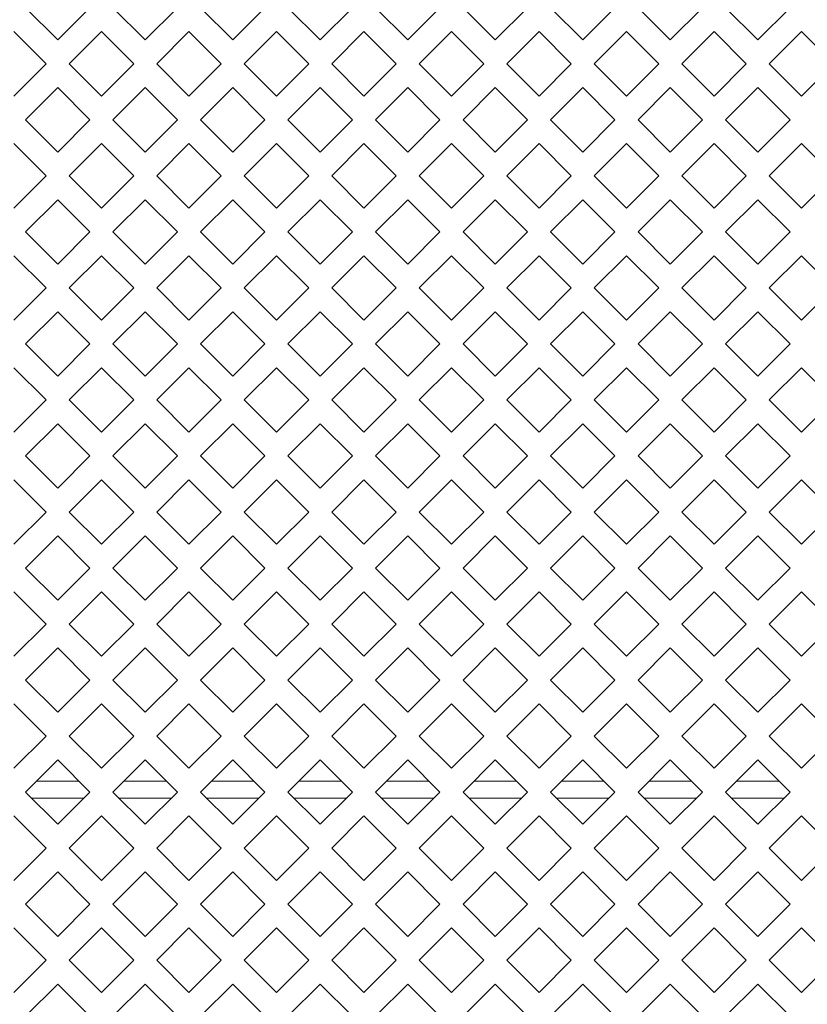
# Model space of a CAD drawing. Header units: millimetres. Extents: x 38 to 253, y 25 to 200.
# Tile 26 of 71: x 55.28 to 61.04, y 112.19 to 119.4. Entities that reach past the tile are written whole.
import ezdxf

# ---------------------------------------------------------------- set-up
doc = ezdxf.new("R2010")
doc.units = ezdxf.units.MM

msp = doc.modelspace()

# ---------------------------------------------------------------- linework, layer by layer
at = {"color": 7, "linetype": 'Continuous', "lineweight": 15}
for p, q in [((55.55424, 119.24718), (55.31854, 119.48288)), ((55.78994, 119.48288), (55.55424, 119.24718)), ((56.19424, 119.24718), (55.95854, 119.48288)), ((56.42994, 119.48288), (56.19424, 119.24718)), ((56.83424, 119.24718), (56.59854, 119.48288)), ((57.06994, 119.48288), (56.83424, 119.24718)), ((57.47424, 119.24718), (57.23854, 119.48288)), ((57.70994, 119.48288), (57.47424, 119.24718)), ((58.11424, 119.24718), (57.87854, 119.48288)), ((58.34994, 119.48288), (58.11424, 119.24718)), ((58.75424, 119.24718), (58.51854, 119.48288)), ((58.98994, 119.48288), (58.75424, 119.24718)), ((59.39424, 119.24718), (59.15854, 119.48288)), ((59.62994, 119.48288), (59.39424, 119.24718)), ((60.03424, 119.24718), (59.79854, 119.48288)), ((60.26994, 119.48288), (60.03424, 119.24718)), ((60.67424, 119.24718), (60.43854, 119.48288)), ((60.90994, 119.48288), (60.67424, 119.24718)), ((55.23424, 119.30858), (55.46994, 119.07288)), ((55.63854, 119.07288), (55.87424, 119.30858)), ((55.87424, 119.30858), (56.10994, 119.07288)), ((56.27854, 119.07288), (56.51424, 119.30858)), ((56.51424, 119.30858), (56.74994, 119.07288)), ((56.91854, 119.07288), (57.15424, 119.30858)), ((57.15424, 119.30858), (57.38994, 119.07288)), ((57.55854, 119.07288), (57.79424, 119.30858)), ((57.79424, 119.30858), (58.02994, 119.07288)), ((58.19854, 119.07288), (58.43424, 119.30858)), ((58.43424, 119.30858), (58.66994, 119.07288)), ((58.83854, 119.07288), (59.07424, 119.30858)), ((59.07424, 119.30858), (59.30994, 119.07288)), ((59.47854, 119.07288), (59.71424, 119.30858)), ((59.71424, 119.30858), (59.94994, 119.07288)), ((60.11854, 119.07288), (60.35424, 119.30858)), ((60.35424, 119.30858), (60.58994, 119.07288)), ((60.75854, 119.07288), (60.99424, 119.30858)), ((60.99424, 119.30858), (61.22994, 119.07288)), ((55.46994, 119.07288), (55.23424, 118.83718)), ((55.87424, 118.83718), (55.63854, 119.07288)), ((56.10994, 119.07288), (55.87424, 118.83718)), ((56.51424, 118.83718), (56.27854, 119.07288)), ((56.74994, 119.07288), (56.51424, 118.83718)), ((57.15424, 118.83718), (56.91854, 119.07288)), ((57.38994, 119.07288), (57.15424, 118.83718)), ((57.79424, 118.83718), (57.55854, 119.07288)), ((58.02994, 119.07288), (57.79424, 118.83718)), ((58.43424, 118.83718), (58.19854, 119.07288)), ((58.66994, 119.07288), (58.43424, 118.83718)), ((59.07424, 118.83718), (58.83854, 119.07288)), ((59.30994, 119.07288), (59.07424, 118.83718)), ((59.71424, 118.83718), (59.47854, 119.07288)), ((59.94994, 119.07288), (59.71424, 118.83718)), ((60.35424, 118.83718), (60.11854, 119.07288)), ((60.58994, 119.07288), (60.35424, 118.83718)), ((60.99424, 118.83718), (60.75854, 119.07288)), ((61.22994, 119.07288), (60.99424, 118.83718)), ((55.31854, 118.66288), (55.55424, 118.89858)), ((55.55424, 118.89858), (55.78994, 118.66288)), ((55.95854, 118.66288), (56.19424, 118.89858)), ((56.19424, 118.89858), (56.42994, 118.66288)), ((56.59854, 118.66288), (56.83424, 118.89858)), ((56.83424, 118.89858), (57.06994, 118.66288)), ((57.23854, 118.66288), (57.47424, 118.89858)), ((57.47424, 118.89858), (57.70994, 118.66288)), ((57.87854, 118.66288), (58.11424, 118.89858)), ((58.11424, 118.89858), (58.34994, 118.66288)), ((58.51854, 118.66288), (58.75424, 118.89858)), ((58.75424, 118.89858), (58.98994, 118.66288)), ((59.15854, 118.66288), (59.39424, 118.89858)), ((59.39424, 118.89858), (59.62994, 118.66288)), ((59.79854, 118.66288), (60.03424, 118.89858)), ((60.03424, 118.89858), (60.26994, 118.66288)), ((60.43854, 118.66288), (60.67424, 118.89858)), ((60.67424, 118.89858), (60.90994, 118.66288)), ((55.55424, 118.42718), (55.31854, 118.66288)), ((55.78994, 118.66288), (55.55424, 118.42718)), ((56.19424, 118.42718), (55.95854, 118.66288)), ((56.42994, 118.66288), (56.19424, 118.42718)), ((56.83424, 118.42718), (56.59854, 118.66288)), ((57.06994, 118.66288), (56.83424, 118.42718)), ((57.47424, 118.42718), (57.23854, 118.66288)), ((57.70994, 118.66288), (57.47424, 118.42718)), ((58.11424, 118.42718), (57.87854, 118.66288)), ((58.34994, 118.66288), (58.11424, 118.42718)), ((58.75424, 118.42718), (58.51854, 118.66288)), ((58.98994, 118.66288), (58.75424, 118.42718)), ((59.39424, 118.42718), (59.15854, 118.66288)), ((59.62994, 118.66288), (59.39424, 118.42718)), ((60.03424, 118.42718), (59.79854, 118.66288)), ((60.26994, 118.66288), (60.03424, 118.42718)), ((60.67424, 118.42718), (60.43854, 118.66288)), ((60.90994, 118.66288), (60.67424, 118.42718)), ((55.23424, 118.48858), (55.46994, 118.25288)), ((55.63854, 118.25288), (55.87424, 118.48858)), ((55.87424, 118.48858), (56.10994, 118.25288)), ((56.27854, 118.25288), (56.51424, 118.48858)), ((56.51424, 118.48858), (56.74994, 118.25288)), ((56.91854, 118.25288), (57.15424, 118.48858)), ((57.15424, 118.48858), (57.38994, 118.25288)), ((57.55854, 118.25288), (57.79424, 118.48858)), ((57.79424, 118.48858), (58.02994, 118.25288)), ((58.19854, 118.25288), (58.43424, 118.48858)), ((58.43424, 118.48858), (58.66994, 118.25288)), ((58.83854, 118.25288), (59.07424, 118.48858)), ((59.07424, 118.48858), (59.30994, 118.25288)), ((59.47854, 118.25288), (59.71424, 118.48858)), ((59.71424, 118.48858), (59.94994, 118.25288)), ((60.11854, 118.25288), (60.35424, 118.48858)), ((60.35424, 118.48858), (60.58994, 118.25288)), ((60.75854, 118.25288), (60.99424, 118.48858)), ((60.99424, 118.48858), (61.22994, 118.25288)), ((55.46994, 118.25288), (55.23424, 118.01718)), ((55.87424, 118.01718), (55.63854, 118.25288)), ((56.10994, 118.25288), (55.87424, 118.01718)), ((56.51424, 118.01718), (56.27854, 118.25288)), ((56.74994, 118.25288), (56.51424, 118.01718)), ((57.15424, 118.01718), (56.91854, 118.25288)), ((57.38994, 118.25288), (57.15424, 118.01718)), ((57.79424, 118.01718), (57.55854, 118.25288)), ((58.02994, 118.25288), (57.79424, 118.01718)), ((58.43424, 118.01718), (58.19854, 118.25288)), ((58.66994, 118.25288), (58.43424, 118.01718)), ((59.07424, 118.01718), (58.83854, 118.25288)), ((59.30994, 118.25288), (59.07424, 118.01718)), ((59.71424, 118.01718), (59.47854, 118.25288)), ((59.94994, 118.25288), (59.71424, 118.01718)), ((60.35424, 118.01718), (60.11854, 118.25288)), ((60.58994, 118.25288), (60.35424, 118.01718)), ((60.99424, 118.01718), (60.75854, 118.25288)), ((61.22994, 118.25288), (60.99424, 118.01718)), ((55.31854, 117.84288), (55.55424, 118.07858)), ((55.55424, 118.07858), (55.78994, 117.84288)), ((55.95854, 117.84288), (56.19424, 118.07858)), ((56.19424, 118.07858), (56.42994, 117.84288)), ((56.59854, 117.84288), (56.83424, 118.07858)), ((56.83424, 118.07858), (57.06994, 117.84288)), ((57.23854, 117.84288), (57.47424, 118.07858)), ((57.47424, 118.07858), (57.70994, 117.84288)), ((57.87854, 117.84288), (58.11424, 118.07858)), ((58.11424, 118.07858), (58.34994, 117.84288)), ((58.51854, 117.84288), (58.75424, 118.07858)), ((58.75424, 118.07858), (58.98994, 117.84288)), ((59.15854, 117.84288), (59.39424, 118.07858)), ((59.39424, 118.07858), (59.62994, 117.84288)), ((59.79854, 117.84288), (60.03424, 118.07858)), ((60.03424, 118.07858), (60.26994, 117.84288)), ((60.43854, 117.84288), (60.67424, 118.07858)), ((60.67424, 118.07858), (60.90994, 117.84288)), ((55.55424, 117.60718), (55.31854, 117.84288)), ((55.78994, 117.84288), (55.55424, 117.60718)), ((56.19424, 117.60718), (55.95854, 117.84288)), ((56.42994, 117.84288), (56.19424, 117.60718)), ((56.83424, 117.60718), (56.59854, 117.84288)), ((57.06994, 117.84288), (56.83424, 117.60718)), ((57.47424, 117.60718), (57.23854, 117.84288)), ((57.70994, 117.84288), (57.47424, 117.60718)), ((58.11424, 117.60718), (57.87854, 117.84288)), ((58.34994, 117.84288), (58.11424, 117.60718)), ((58.75424, 117.60718), (58.51854, 117.84288)), ((58.98994, 117.84288), (58.75424, 117.60718)), ((59.39424, 117.60718), (59.15854, 117.84288)), ((59.62994, 117.84288), (59.39424, 117.60718)), ((60.03424, 117.60718), (59.79854, 117.84288)), ((60.26994, 117.84288), (60.03424, 117.60718)), ((60.67424, 117.60718), (60.43854, 117.84288)), ((60.90994, 117.84288), (60.67424, 117.60718)), ((55.23424, 117.66858), (55.46994, 117.43288)), ((55.63854, 117.43288), (55.87424, 117.66858)), ((55.87424, 117.66858), (56.10994, 117.43288)), ((56.27854, 117.43288), (56.51424, 117.66858)), ((56.51424, 117.66858), (56.74994, 117.43288)), ((56.91854, 117.43288), (57.15424, 117.66858)), ((57.15424, 117.66858), (57.38994, 117.43288)), ((57.55854, 117.43288), (57.79424, 117.66858)), ((57.79424, 117.66858), (58.02994, 117.43288)), ((58.19854, 117.43288), (58.43424, 117.66858)), ((58.43424, 117.66858), (58.66994, 117.43288)), ((58.83854, 117.43288), (59.07424, 117.66858)), ((59.07424, 117.66858), (59.30994, 117.43288)), ((59.47854, 117.43288), (59.71424, 117.66858)), ((59.71424, 117.66858), (59.94994, 117.43288)), ((60.11854, 117.43288), (60.35424, 117.66858)), ((60.35424, 117.66858), (60.58994, 117.43288)), ((60.75854, 117.43288), (60.99424, 117.66858)), ((60.99424, 117.66858), (61.22994, 117.43288)), ((55.46994, 117.43288), (55.23424, 117.19718)), ((55.87424, 117.19718), (55.63854, 117.43288)), ((56.10994, 117.43288), (55.87424, 117.19718)), ((56.51424, 117.19718), (56.27854, 117.43288)), ((56.74994, 117.43288), (56.51424, 117.19718)), ((57.15424, 117.19718), (56.91854, 117.43288)), ((57.38994, 117.43288), (57.15424, 117.19718)), ((57.79424, 117.19718), (57.55854, 117.43288)), ((58.02994, 117.43288), (57.79424, 117.19718)), ((58.43424, 117.19718), (58.19854, 117.43288)), ((58.66994, 117.43288), (58.43424, 117.19718)), ((59.07424, 117.19718), (58.83854, 117.43288)), ((59.30994, 117.43288), (59.07424, 117.19718)), ((59.71424, 117.19718), (59.47854, 117.43288)), ((59.94994, 117.43288), (59.71424, 117.19718)), ((60.35424, 117.19718), (60.11854, 117.43288)), ((60.58994, 117.43288), (60.35424, 117.19718)), ((60.99424, 117.19718), (60.75854, 117.43288)), ((61.22994, 117.43288), (60.99424, 117.19718)), ((55.31854, 117.02288), (55.55424, 117.25858)), ((55.55424, 117.25858), (55.78994, 117.02288)), ((55.95854, 117.02288), (56.19424, 117.25858)), ((56.19424, 117.25858), (56.42994, 117.02288)), ((56.59854, 117.02288), (56.83424, 117.25858)), ((56.83424, 117.25858), (57.06994, 117.02288)), ((57.23854, 117.02288), (57.47424, 117.25858)), ((57.47424, 117.25858), (57.70994, 117.02288)), ((57.87854, 117.02288), (58.11424, 117.25858)), ((58.11424, 117.25858), (58.34994, 117.02288)), ((58.51854, 117.02288), (58.75424, 117.25858)), ((58.75424, 117.25858), (58.98994, 117.02288)), ((59.15854, 117.02288), (59.39424, 117.25858)), ((59.39424, 117.25858), (59.62994, 117.02288)), ((59.79854, 117.02288), (60.03424, 117.25858)), ((60.03424, 117.25858), (60.26994, 117.02288)), ((60.43854, 117.02288), (60.67424, 117.25858)), ((60.67424, 117.25858), (60.90994, 117.02288)), ((55.55424, 116.78718), (55.31854, 117.02288)), ((55.78994, 117.02288), (55.55424, 116.78718)), ((56.19424, 116.78718), (55.95854, 117.02288)), ((56.42994, 117.02288), (56.19424, 116.78718)), ((56.83424, 116.78718), (56.59854, 117.02288)), ((57.06994, 117.02288), (56.83424, 116.78718)), ((57.47424, 116.78718), (57.23854, 117.02288)), ((57.70994, 117.02288), (57.47424, 116.78718)), ((58.11424, 116.78718), (57.87854, 117.02288)), ((58.34994, 117.02288), (58.11424, 116.78718)), ((58.75424, 116.78718), (58.51854, 117.02288)), ((58.98994, 117.02288), (58.75424, 116.78718)), ((59.39424, 116.78718), (59.15854, 117.02288)), ((59.62994, 117.02288), (59.39424, 116.78718)), ((60.03424, 116.78718), (59.79854, 117.02288)), ((60.26994, 117.02288), (60.03424, 116.78718)), ((60.67424, 116.78718), (60.43854, 117.02288)), ((60.90994, 117.02288), (60.67424, 116.78718)), ((55.23424, 116.84858), (55.46994, 116.61288)), ((55.63854, 116.61288), (55.87424, 116.84858)), ((55.87424, 116.84858), (56.10994, 116.61288)), ((56.27854, 116.61288), (56.51424, 116.84858)), ((56.51424, 116.84858), (56.74994, 116.61288)), ((56.91854, 116.61288), (57.15424, 116.84858)), ((57.15424, 116.84858), (57.38994, 116.61288)), ((57.55854, 116.61288), (57.79424, 116.84858)), ((57.79424, 116.84858), (58.02994, 116.61288)), ((58.19854, 116.61288), (58.43424, 116.84858)), ((58.43424, 116.84858), (58.66994, 116.61288)), ((58.83854, 116.61288), (59.07424, 116.84858)), ((59.07424, 116.84858), (59.30994, 116.61288)), ((59.47854, 116.61288), (59.71424, 116.84858)), ((59.71424, 116.84858), (59.94994, 116.61288)), ((60.11854, 116.61288), (60.35424, 116.84858)), ((60.35424, 116.84858), (60.58994, 116.61288)), ((60.75854, 116.61288), (60.99424, 116.84858)), ((60.99424, 116.84858), (61.22994, 116.61288)), ((55.46994, 116.61288), (55.23424, 116.37718)), ((55.87424, 116.37718), (55.63854, 116.61288)), ((56.10994, 116.61288), (55.87424, 116.37718)), ((56.51424, 116.37718), (56.27854, 116.61288)), ((56.74994, 116.61288), (56.51424, 116.37718)), ((57.15424, 116.37718), (56.91854, 116.61288)), ((57.38994, 116.61288), (57.15424, 116.37718)), ((57.79424, 116.37718), (57.55854, 116.61288)), ((58.02994, 116.61288), (57.79424, 116.37718)), ((58.43424, 116.37718), (58.19854, 116.61288)), ((58.66994, 116.61288), (58.43424, 116.37718)), ((59.07424, 116.37718), (58.83854, 116.61288)), ((59.30994, 116.61288), (59.07424, 116.37718)), ((59.71424, 116.37718), (59.47854, 116.61288)), ((59.94994, 116.61288), (59.71424, 116.37718)), ((60.35424, 116.37718), (60.11854, 116.61288)), ((60.58994, 116.61288), (60.35424, 116.37718)), ((60.99424, 116.37718), (60.75854, 116.61288)), ((61.22994, 116.61288), (60.99424, 116.37718)), ((55.31854, 116.20288), (55.55424, 116.43858)), ((55.55424, 116.43858), (55.78994, 116.20288)), ((55.95854, 116.20288), (56.19424, 116.43858)), ((56.19424, 116.43858), (56.42994, 116.20288)), ((56.59854, 116.20288), (56.83424, 116.43858)), ((56.83424, 116.43858), (57.06994, 116.20288)), ((57.23854, 116.20288), (57.47424, 116.43858)), ((57.47424, 116.43858), (57.70994, 116.20288)), ((57.87854, 116.20288), (58.11424, 116.43858)), ((58.11424, 116.43858), (58.34994, 116.20288)), ((58.51854, 116.20288), (58.75424, 116.43858)), ((58.75424, 116.43858), (58.98994, 116.20288)), ((59.15854, 116.20288), (59.39424, 116.43858)), ((59.39424, 116.43858), (59.62994, 116.20288)), ((59.79854, 116.20288), (60.03424, 116.43858)), ((60.03424, 116.43858), (60.26994, 116.20288)), ((60.43854, 116.20288), (60.67424, 116.43858)), ((60.67424, 116.43858), (60.90994, 116.20288)), ((55.55424, 115.96718), (55.31854, 116.20288)), ((55.78994, 116.20288), (55.55424, 115.96718)), ((56.19424, 115.96718), (55.95854, 116.20288)), ((56.42994, 116.20288), (56.19424, 115.96718)), ((56.83424, 115.96718), (56.59854, 116.20288)), ((57.06994, 116.20288), (56.83424, 115.96718)), ((57.47424, 115.96718), (57.23854, 116.20288)), ((57.70994, 116.20288), (57.47424, 115.96718)), ((58.11424, 115.96718), (57.87854, 116.20288)), ((58.34994, 116.20288), (58.11424, 115.96718)), ((58.75424, 115.96718), (58.51854, 116.20288)), ((58.98994, 116.20288), (58.75424, 115.96718)), ((59.39424, 115.96718), (59.15854, 116.20288)), ((59.62994, 116.20288), (59.39424, 115.96718)), ((60.03424, 115.96718), (59.79854, 116.20288)), ((60.26994, 116.20288), (60.03424, 115.96718)), ((60.67424, 115.96718), (60.43854, 116.20288)), ((60.90994, 116.20288), (60.67424, 115.96718)), ((55.23424, 116.02858), (55.46994, 115.79288)), ((55.63854, 115.79288), (55.87424, 116.02858)), ((55.87424, 116.02858), (56.10994, 115.79288)), ((56.27854, 115.79288), (56.51424, 116.02858)), ((56.51424, 116.02858), (56.74994, 115.79288)), ((56.91854, 115.79288), (57.15424, 116.02858)), ((57.15424, 116.02858), (57.38994, 115.79288)), ((57.55854, 115.79288), (57.79424, 116.02858)), ((57.79424, 116.02858), (58.02994, 115.79288)), ((58.19854, 115.79288), (58.43424, 116.02858)), ((58.43424, 116.02858), (58.66994, 115.79288)), ((58.83854, 115.79288), (59.07424, 116.02858)), ((59.07424, 116.02858), (59.30994, 115.79288)), ((59.47854, 115.79288), (59.71424, 116.02858)), ((59.71424, 116.02858), (59.94994, 115.79288)), ((60.11854, 115.79288), (60.35424, 116.02858)), ((60.35424, 116.02858), (60.58994, 115.79288)), ((60.75854, 115.79288), (60.99424, 116.02858)), ((60.99424, 116.02858), (61.22994, 115.79288)), ((55.46994, 115.79288), (55.23424, 115.55718)), ((55.87424, 115.55718), (55.63854, 115.79288)), ((56.10994, 115.79288), (55.87424, 115.55718)), ((56.51424, 115.55718), (56.27854, 115.79288)), ((56.74994, 115.79288), (56.51424, 115.55718)), ((57.15424, 115.55718), (56.91854, 115.79288)), ((57.38994, 115.79288), (57.15424, 115.55718)), ((57.79424, 115.55718), (57.55854, 115.79288)), ((58.02994, 115.79288), (57.79424, 115.55718)), ((58.43424, 115.55718), (58.19854, 115.79288)), ((58.66994, 115.79288), (58.43424, 115.55718)), ((59.07424, 115.55718), (58.83854, 115.79288)), ((59.30994, 115.79288), (59.07424, 115.55718)), ((59.71424, 115.55718), (59.47854, 115.79288)), ((59.94994, 115.79288), (59.71424, 115.55718)), ((60.35424, 115.55718), (60.11854, 115.79288)), ((60.58994, 115.79288), (60.35424, 115.55718)), ((60.99424, 115.55718), (60.75854, 115.79288)), ((61.22994, 115.79288), (60.99424, 115.55718)), ((55.31854, 115.38288), (55.55424, 115.61858)), ((55.55424, 115.61858), (55.78994, 115.38288)), ((55.95854, 115.38288), (56.19424, 115.61858)), ((56.19424, 115.61858), (56.42994, 115.38288)), ((56.59854, 115.38288), (56.83424, 115.61858)), ((56.83424, 115.61858), (57.06994, 115.38288)), ((57.23854, 115.38288), (57.47424, 115.61858)), ((57.47424, 115.61858), (57.70994, 115.38288)), ((57.87854, 115.38288), (58.11424, 115.61858)), ((58.11424, 115.61858), (58.34994, 115.38288)), ((58.51854, 115.38288), (58.75424, 115.61858)), ((58.75424, 115.61858), (58.98994, 115.38288)), ((59.15854, 115.38288), (59.39424, 115.61858)), ((59.39424, 115.61858), (59.62994, 115.38288)), ((59.79854, 115.38288), (60.03424, 115.61858)), ((60.03424, 115.61858), (60.26994, 115.38288)), ((60.43854, 115.38288), (60.67424, 115.61858)), ((60.67424, 115.61858), (60.90994, 115.38288)), ((55.55424, 115.14718), (55.31854, 115.38288)), ((55.78994, 115.38288), (55.55424, 115.14718)), ((56.19424, 115.14718), (55.95854, 115.38288)), ((56.42994, 115.38288), (56.19424, 115.14718)), ((56.83424, 115.14718), (56.59854, 115.38288)), ((57.06994, 115.38288), (56.83424, 115.14718)), ((57.47424, 115.14718), (57.23854, 115.38288)), ((57.70994, 115.38288), (57.47424, 115.14718)), ((58.11424, 115.14718), (57.87854, 115.38288)), ((58.34994, 115.38288), (58.11424, 115.14718)), ((58.75424, 115.14718), (58.51854, 115.38288)), ((58.98994, 115.38288), (58.75424, 115.14718)), ((59.39424, 115.14718), (59.15854, 115.38288)), ((59.62994, 115.38288), (59.39424, 115.14718)), ((60.03424, 115.14718), (59.79854, 115.38288)), ((60.26994, 115.38288), (60.03424, 115.14718)), ((60.67424, 115.14718), (60.43854, 115.38288)), ((60.90994, 115.38288), (60.67424, 115.14718)), ((55.23424, 115.20858), (55.46994, 114.97288)), ((55.63854, 114.97288), (55.87424, 115.20858)), ((55.87424, 115.20858), (56.10994, 114.97288)), ((56.27854, 114.97288), (56.51424, 115.20858)), ((56.51424, 115.20858), (56.74994, 114.97288)), ((56.91854, 114.97288), (57.15424, 115.20858)), ((57.15424, 115.20858), (57.38994, 114.97288)), ((57.55854, 114.97288), (57.79424, 115.20858)), ((57.79424, 115.20858), (58.02994, 114.97288)), ((58.19854, 114.97288), (58.43424, 115.20858)), ((58.43424, 115.20858), (58.66994, 114.97288)), ((58.83854, 114.97288), (59.07424, 115.20858)), ((59.07424, 115.20858), (59.30994, 114.97288)), ((59.47854, 114.97288), (59.71424, 115.20858)), ((59.71424, 115.20858), (59.94994, 114.97288)), ((60.11854, 114.97288), (60.35424, 115.20858)), ((60.35424, 115.20858), (60.58994, 114.97288)), ((60.75854, 114.97288), (60.99424, 115.20858)), ((60.99424, 115.20858), (61.22994, 114.97288)), ((55.46994, 114.97288), (55.23424, 114.73718)), ((55.87424, 114.73718), (55.63854, 114.97288)), ((56.10994, 114.97288), (55.87424, 114.73718)), ((56.51424, 114.73718), (56.27854, 114.97288)), ((56.74994, 114.97288), (56.51424, 114.73718)), ((57.15424, 114.73718), (56.91854, 114.97288)), ((57.38994, 114.97288), (57.15424, 114.73718)), ((57.79424, 114.73718), (57.55854, 114.97288)), ((58.02994, 114.97288), (57.79424, 114.73718)), ((58.43424, 114.73718), (58.19854, 114.97288)), ((58.66994, 114.97288), (58.43424, 114.73718)), ((59.07424, 114.73718), (58.83854, 114.97288)), ((59.30994, 114.97288), (59.07424, 114.73718)), ((59.71424, 114.73718), (59.47854, 114.97288)), ((59.94994, 114.97288), (59.71424, 114.73718)), ((60.35424, 114.73718), (60.11854, 114.97288)), ((60.58994, 114.97288), (60.35424, 114.73718)), ((60.99424, 114.73718), (60.75854, 114.97288)), ((61.22994, 114.97288), (60.99424, 114.73718)), ((55.31854, 114.56288), (55.55424, 114.79858)), ((55.55424, 114.79858), (55.78994, 114.56288)), ((55.95854, 114.56288), (56.19424, 114.79858)), ((56.19424, 114.79858), (56.42994, 114.56288)), ((56.59854, 114.56288), (56.83424, 114.79858)), ((56.83424, 114.79858), (57.06994, 114.56288)), ((57.23854, 114.56288), (57.47424, 114.79858)), ((57.47424, 114.79858), (57.70994, 114.56288)), ((57.87854, 114.56288), (58.11424, 114.79858)), ((58.11424, 114.79858), (58.34994, 114.56288)), ((58.51854, 114.56288), (58.75424, 114.79858)), ((58.75424, 114.79858), (58.98994, 114.56288)), ((59.15854, 114.56288), (59.39424, 114.79858)), ((59.39424, 114.79858), (59.62994, 114.56288)), ((59.79854, 114.56288), (60.03424, 114.79858)), ((60.03424, 114.79858), (60.26994, 114.56288)), ((60.43854, 114.56288), (60.67424, 114.79858)), ((60.67424, 114.79858), (60.90994, 114.56288)), ((55.55424, 114.32718), (55.31854, 114.56288)), ((55.78994, 114.56288), (55.55424, 114.32718)), ((56.19424, 114.32718), (55.95854, 114.56288)), ((56.42994, 114.56288), (56.19424, 114.32718)), ((56.83424, 114.32718), (56.59854, 114.56288)), ((57.06994, 114.56288), (56.83424, 114.32718)), ((57.47424, 114.32718), (57.23854, 114.56288)), ((57.70994, 114.56288), (57.47424, 114.32718)), ((58.11424, 114.32718), (57.87854, 114.56288)), ((58.34994, 114.56288), (58.11424, 114.32718)), ((58.75424, 114.32718), (58.51854, 114.56288)), ((58.98994, 114.56288), (58.75424, 114.32718)), ((59.39424, 114.32718), (59.15854, 114.56288)), ((59.62994, 114.56288), (59.39424, 114.32718)), ((60.03424, 114.32718), (59.79854, 114.56288)), ((60.26994, 114.56288), (60.03424, 114.32718)), ((60.67424, 114.32718), (60.43854, 114.56288)), ((60.90994, 114.56288), (60.67424, 114.32718)), ((55.23424, 114.38858), (55.46994, 114.15288)), ((55.63854, 114.15288), (55.87424, 114.38858)), ((55.87424, 114.38858), (56.10994, 114.15288)), ((56.27854, 114.15288), (56.51424, 114.38858)), ((56.51424, 114.38858), (56.74994, 114.15288)), ((56.91854, 114.15288), (57.15424, 114.38858)), ((57.15424, 114.38858), (57.38994, 114.15288)), ((57.55854, 114.15288), (57.79424, 114.38858)), ((57.79424, 114.38858), (58.02994, 114.15288)), ((58.19854, 114.15288), (58.43424, 114.38858)), ((58.43424, 114.38858), (58.66994, 114.15288)), ((58.83854, 114.15288), (59.07424, 114.38858)), ((59.07424, 114.38858), (59.30994, 114.15288)), ((59.47854, 114.15288), (59.71424, 114.38858)), ((59.71424, 114.38858), (59.94994, 114.15288)), ((60.11854, 114.15288), (60.35424, 114.38858)), ((60.35424, 114.38858), (60.58994, 114.15288)), ((60.75854, 114.15288), (60.99424, 114.38858)), ((60.99424, 114.38858), (61.22994, 114.15288)), ((55.46994, 114.15288), (55.23424, 113.91718)), ((55.87424, 113.91718), (55.63854, 114.15288)), ((56.10994, 114.15288), (55.87424, 113.91718)), ((56.51424, 113.91718), (56.27854, 114.15288)), ((56.74994, 114.15288), (56.51424, 113.91718)), ((57.15424, 113.91718), (56.91854, 114.15288)), ((57.38994, 114.15288), (57.15424, 113.91718)), ((57.79424, 113.91718), (57.55854, 114.15288)), ((58.02994, 114.15288), (57.79424, 113.91718)), ((58.43424, 113.91718), (58.19854, 114.15288)), ((58.66994, 114.15288), (58.43424, 113.91718)), ((59.07424, 113.91718), (58.83854, 114.15288)), ((59.30994, 114.15288), (59.07424, 113.91718)), ((59.71424, 113.91718), (59.47854, 114.15288)), ((59.94994, 114.15288), (59.71424, 113.91718)), ((60.35424, 113.91718), (60.11854, 114.15288)), ((60.58994, 114.15288), (60.35424, 113.91718)), ((60.99424, 113.91718), (60.75854, 114.15288)), ((61.22994, 114.15288), (60.99424, 113.91718)), ((55.31854, 113.74288), (55.55424, 113.97858)), ((55.55424, 113.97858), (55.78994, 113.74288)), ((55.95854, 113.74288), (56.19424, 113.97858)), ((56.19424, 113.97858), (56.42994, 113.74288)), ((56.59854, 113.74288), (56.83424, 113.97858)), ((56.83424, 113.97858), (57.06994, 113.74288)), ((57.23854, 113.74288), (57.47424, 113.97858)), ((57.47424, 113.97858), (57.70994, 113.74288)), ((57.87854, 113.74288), (58.11424, 113.97858)), ((58.11424, 113.97858), (58.34994, 113.74288)), ((58.51854, 113.74288), (58.75424, 113.97858)), ((58.75424, 113.97858), (58.98994, 113.74288)), ((59.15854, 113.74288), (59.39424, 113.97858)), ((59.39424, 113.97858), (59.62994, 113.74288)), ((59.79854, 113.74288), (60.03424, 113.97858)), ((60.03424, 113.97858), (60.26994, 113.74288)), ((60.43854, 113.74288), (60.67424, 113.97858)), ((60.67424, 113.97858), (60.90994, 113.74288)), ((55.55424, 113.50718), (55.31854, 113.74288)), ((55.78994, 113.74288), (55.55424, 113.50718)), ((56.19424, 113.50718), (55.95854, 113.74288)), ((56.42994, 113.74288), (56.19424, 113.50718)), ((56.83424, 113.50718), (56.59854, 113.74288)), ((57.06994, 113.74288), (56.83424, 113.50718)), ((57.47424, 113.50718), (57.23854, 113.74288)), ((57.70994, 113.74288), (57.47424, 113.50718)), ((58.11424, 113.50718), (57.87854, 113.74288)), ((58.34994, 113.74288), (58.11424, 113.50718)), ((58.75424, 113.50718), (58.51854, 113.74288)), ((58.98994, 113.74288), (58.75424, 113.50718)), ((59.39424, 113.50718), (59.15854, 113.74288)), ((59.62994, 113.74288), (59.39424, 113.50718)), ((60.03424, 113.50718), (59.79854, 113.74288)), ((60.26994, 113.74288), (60.03424, 113.50718)), ((60.67424, 113.50718), (60.43854, 113.74288)), ((60.90994, 113.74288), (60.67424, 113.50718)), ((55.23424, 113.56858), (55.46994, 113.33288)), ((55.63854, 113.33288), (55.87424, 113.56858)), ((55.87424, 113.56858), (56.10994, 113.33288)), ((56.27854, 113.33288), (56.51424, 113.56858)), ((56.51424, 113.56858), (56.74994, 113.33288)), ((56.91854, 113.33288), (57.15424, 113.56858)), ((57.15424, 113.56858), (57.38994, 113.33288)), ((57.55854, 113.33288), (57.79424, 113.56858)), ((57.79424, 113.56858), (58.02994, 113.33288)), ((58.19854, 113.33288), (58.43424, 113.56858)), ((58.43424, 113.56858), (58.66994, 113.33288)), ((58.83854, 113.33288), (59.07424, 113.56858)), ((59.07424, 113.56858), (59.30994, 113.33288)), ((59.47854, 113.33288), (59.71424, 113.56858)), ((59.71424, 113.56858), (59.94994, 113.33288)), ((60.11854, 113.33288), (60.35424, 113.56858)), ((60.35424, 113.56858), (60.58994, 113.33288)), ((60.75854, 113.33288), (60.99424, 113.56858)), ((60.99424, 113.56858), (61.22994, 113.33288)), ((55.46994, 113.33288), (55.23424, 113.09718)), ((55.87424, 113.09718), (55.63854, 113.33288)), ((56.10994, 113.33288), (55.87424, 113.09718)), ((56.51424, 113.09718), (56.27854, 113.33288)), ((56.74994, 113.33288), (56.51424, 113.09718)), ((57.15424, 113.09718), (56.91854, 113.33288)), ((57.38994, 113.33288), (57.15424, 113.09718)), ((57.79424, 113.09718), (57.55854, 113.33288)), ((58.02994, 113.33288), (57.79424, 113.09718)), ((58.43424, 113.09718), (58.19854, 113.33288)), ((58.66994, 113.33288), (58.43424, 113.09718)), ((59.07424, 113.09718), (58.83854, 113.33288)), ((59.30994, 113.33288), (59.07424, 113.09718)), ((59.71424, 113.09718), (59.47854, 113.33288)), ((59.94994, 113.33288), (59.71424, 113.09718)), ((60.35424, 113.09718), (60.11854, 113.33288)), ((60.58994, 113.33288), (60.35424, 113.09718)), ((60.99424, 113.09718), (60.75854, 113.33288)), ((61.22994, 113.33288), (60.99424, 113.09718)), ((55.31854, 112.92288), (55.55424, 113.15858)), ((55.55424, 113.15858), (55.78994, 112.92288)), ((55.95854, 112.92288), (56.19424, 113.15858)), ((56.19424, 113.15858), (56.42994, 112.92288)), ((56.59854, 112.92288), (56.83424, 113.15858)), ((56.83424, 113.15858), (57.06994, 112.92288)), ((57.23854, 112.92288), (57.47424, 113.15858)), ((57.47424, 113.15858), (57.70994, 112.92288)), ((57.87854, 112.92288), (58.11424, 113.15858)), ((58.11424, 113.15858), (58.34994, 112.92288)), ((58.51854, 112.92288), (58.75424, 113.15858)), ((58.75424, 113.15858), (58.98994, 112.92288)), ((59.15854, 112.92288), (59.39424, 113.15858)), ((59.39424, 113.15858), (59.62994, 112.92288)), ((59.79854, 112.92288), (60.03424, 113.15858)), ((60.03424, 113.15858), (60.26994, 112.92288)), ((60.43854, 112.92288), (60.67424, 113.15858)), ((60.67424, 113.15858), (60.90994, 112.92288)), ((55.55424, 112.68718), (55.31854, 112.92288)), ((55.78994, 112.92288), (55.55424, 112.68718)), ((56.19424, 112.68718), (55.95854, 112.92288)), ((56.42994, 112.92288), (56.19424, 112.68718)), ((56.83424, 112.68718), (56.59854, 112.92288)), ((57.06994, 112.92288), (56.83424, 112.68718)), ((57.47424, 112.68718), (57.23854, 112.92288)), ((57.70994, 112.92288), (57.47424, 112.68718)), ((58.11424, 112.68718), (57.87854, 112.92288)), ((58.34994, 112.92288), (58.11424, 112.68718)), ((58.75424, 112.68718), (58.51854, 112.92288)), ((58.98994, 112.92288), (58.75424, 112.68718)), ((59.39424, 112.68718), (59.15854, 112.92288)), ((59.62994, 112.92288), (59.39424, 112.68718)), ((60.03424, 112.68718), (59.79854, 112.92288)), ((60.26994, 112.92288), (60.03424, 112.68718)), ((60.67424, 112.68718), (60.43854, 112.92288)), ((60.90994, 112.92288), (60.67424, 112.68718)), ((55.23424, 112.74858), (55.46994, 112.51288)), ((55.63854, 112.51288), (55.87424, 112.74858)), ((55.87424, 112.74858), (56.10994, 112.51288)), ((56.27854, 112.51288), (56.51424, 112.74858)), ((56.51424, 112.74858), (56.74994, 112.51288)), ((56.91854, 112.51288), (57.15424, 112.74858)), ((57.15424, 112.74858), (57.38994, 112.51288)), ((57.55854, 112.51288), (57.79424, 112.74858)), ((57.79424, 112.74858), (58.02994, 112.51288)), ((58.19854, 112.51288), (58.43424, 112.74858)), ((58.43424, 112.74858), (58.66994, 112.51288)), ((58.83854, 112.51288), (59.07424, 112.74858)), ((59.07424, 112.74858), (59.30994, 112.51288)), ((59.47854, 112.51288), (59.71424, 112.74858)), ((59.71424, 112.74858), (59.94994, 112.51288)), ((60.11854, 112.51288), (60.35424, 112.74858)), ((60.35424, 112.74858), (60.58994, 112.51288)), ((60.75854, 112.51288), (60.99424, 112.74858)), ((60.99424, 112.74858), (61.22994, 112.51288)), ((55.46994, 112.51288), (55.23424, 112.27718)), ((55.87424, 112.27718), (55.63854, 112.51288)), ((56.10994, 112.51288), (55.87424, 112.27718)), ((56.51424, 112.27718), (56.27854, 112.51288)), ((56.74994, 112.51288), (56.51424, 112.27718)), ((57.15424, 112.27718), (56.91854, 112.51288)), ((57.38994, 112.51288), (57.15424, 112.27718)), ((57.79424, 112.27718), (57.55854, 112.51288)), ((58.02994, 112.51288), (57.79424, 112.27718)), ((58.43424, 112.27718), (58.19854, 112.51288)), ((58.66994, 112.51288), (58.43424, 112.27718)), ((59.07424, 112.27718), (58.83854, 112.51288)), ((59.30994, 112.51288), (59.07424, 112.27718)), ((59.71424, 112.27718), (59.47854, 112.51288)), ((59.94994, 112.51288), (59.71424, 112.27718)), ((60.35424, 112.27718), (60.11854, 112.51288)), ((60.58994, 112.51288), (60.35424, 112.27718)), ((60.99424, 112.27718), (60.75854, 112.51288)), ((61.22994, 112.51288), (60.99424, 112.27718)), ((55.31854, 112.10288), (55.55424, 112.33858)), ((55.55424, 112.33858), (55.78994, 112.10288)), ((55.95854, 112.10288), (56.19424, 112.33858)), ((56.19424, 112.33858), (56.42994, 112.10288)), ((56.59854, 112.10288), (56.83424, 112.33858)), ((56.83424, 112.33858), (57.06994, 112.10288)), ((57.23854, 112.10288), (57.47424, 112.33858)), ((57.47424, 112.33858), (57.70994, 112.10288)), ((57.87854, 112.10288), (58.11424, 112.33858)), ((58.11424, 112.33858), (58.34994, 112.10288)), ((58.51854, 112.10288), (58.75424, 112.33858)), ((58.75424, 112.33858), (58.98994, 112.10288)), ((59.15854, 112.10288), (59.39424, 112.33858)), ((59.39424, 112.33858), (59.62994, 112.10288)), ((59.79854, 112.10288), (60.03424, 112.33858)), ((60.03424, 112.33858), (60.26994, 112.10288)), ((60.43854, 112.10288), (60.67424, 112.33858)), ((60.67424, 112.33858), (60.90994, 112.10288))]:
    msp.add_line(p, q, dxfattribs=at)
at = {"color": 8, "linetype": 'Continuous', "lineweight": 15}
for p, q in [((55.39857, 113.82291), (55.70991, 113.82291)), ((56.03857, 113.82291), (56.34991, 113.82291)), ((56.67857, 113.82291), (56.98991, 113.82291)), ((57.31857, 113.82291), (57.62991, 113.82291)), ((57.95857, 113.82291), (58.26991, 113.82291)), ((58.59857, 113.82291), (58.90991, 113.82291)), ((59.23857, 113.82291), (59.54991, 113.82291)), ((59.87857, 113.82291), (60.18991, 113.82291)), ((60.51857, 113.82291), (60.82992, 113.82291)), ((55.3638, 113.69762), (55.74468, 113.69762)), ((56.0038, 113.69762), (56.38468, 113.69762)), ((56.6438, 113.69762), (57.02468, 113.69762)), ((57.2838, 113.69762), (57.66468, 113.69762)), ((57.9238, 113.69762), (58.30468, 113.69762)), ((58.5638, 113.69762), (58.94468, 113.69762)), ((59.2038, 113.69762), (59.58468, 113.69762)), ((59.8438, 113.69762), (60.22468, 113.69762)), ((60.4838, 113.69762), (60.86468, 113.69762))]:
    msp.add_line(p, q, dxfattribs=at)

doc.saveas('drawing.dxf')
